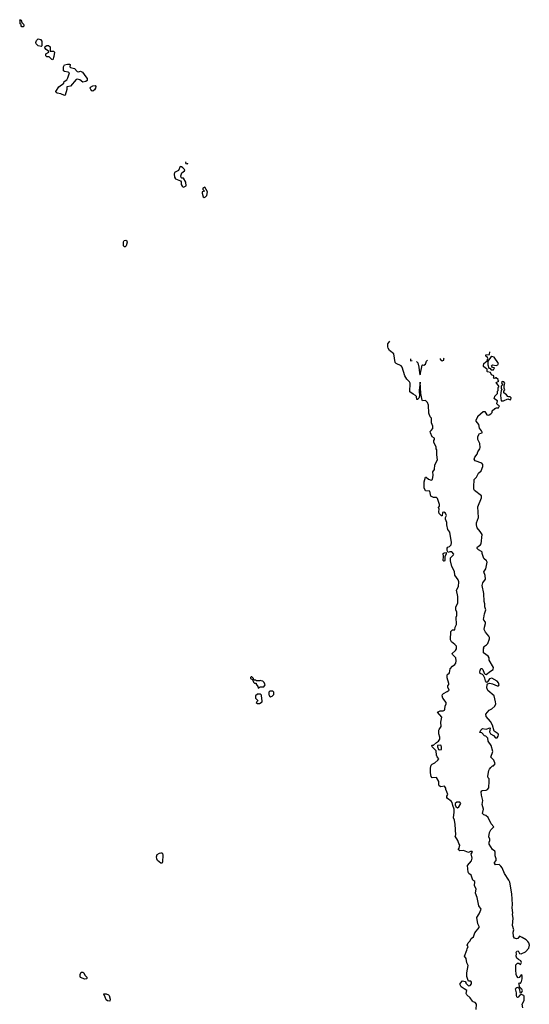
# Model space of a CAD drawing. Extents: x 2601477 to 2753313, y 449408 to 581029.
# Tile 110 of 203: x 2638042 to 2645017, y 531755 to 545230. Entities that reach past the tile are written whole.
import ezdxf

# ---------------------------------------------------------------- set-up
doc = ezdxf.new("R2010")
doc.units = 0

msp = doc.modelspace()

# ---------------------------------------------------------------- linework, layer by layer
at = {"layer": '0CON05XD'}
for points in [[(2638095, 545132), (2638073, 545133), (2638060, 545145), (2638060, 545165), (2638050, 545175), (2638050, 545215), (2638042, 545228), (2638055, 545230), (2638060, 545225), (2638072, 545192), (2638095, 545170), (2638100, 545155), (2638095, 545132)], [(2638335, 544862), (2638295, 544872), (2638268, 544898), (2638264, 544916), (2638273, 544947), (2638294, 544966), (2638328, 544958), (2638346, 544935), (2638346, 544874), (2638335, 544862)], [(2638495, 544680), (2638480, 544685), (2638445, 544720), (2638415, 544720), (2638400, 544735), (2638400, 544765), (2638440, 544785), (2638440, 544795), (2638405, 544822), (2638388, 544845), (2638392, 544865), (2638411, 544879), (2638437, 544877), (2638457, 544857), (2638460, 544800), (2638505, 544799), (2638516, 544785), (2638509, 544725), (2638495, 544680)], [(2638655, 544192), (2638605, 544214), (2638555, 544224), (2638542, 544232), (2638537, 544245), (2638577, 544313), (2638645, 544360), (2638652, 544385), (2638685, 544408), (2638699, 544435), (2638722, 544502), (2638705, 544512), (2638655, 544520), (2638642, 544532), (2638640, 544585), (2638655, 544610), (2638695, 544621), (2638722, 544622), (2638731, 544615), (2638730, 544585), (2638737, 544575), (2638790, 544560), (2638830, 544520), (2638845, 544516), (2638875, 544524), (2638900, 544510), (2638949, 544449), (2638963, 544423), (2638963, 544397), (2638948, 544382), (2638906, 544376), (2638865, 544406), (2638835, 544416), (2638815, 544413), (2638739, 544321), (2638688, 544312), (2638686, 544274), (2638662, 544198), (2638655, 544192)], [(2639045, 544251), (2639028, 544258), (2639014, 544275), (2639006, 544295), (2639009, 544305), (2639045, 544326), (2639075, 544329), (2639083, 544315), (2639080, 544295), (2639065, 544269), (2639045, 544251)], [(2640278, 542938), (2640295, 542942), (2640322, 542958), (2640317, 543007), (2640285, 543060), (2640263, 543063), (2640251, 543071), (2640249, 543095), (2640263, 543135), (2640298, 543162), (2640300, 543175), (2640275, 543202), (2640255, 543218), (2640238, 543222), (2640216, 543164), (2640162, 543138), (2640157, 543115), (2640160, 543075), (2640175, 543050), (2640243, 543023), (2640252, 543012), (2640252, 542975), (2640265, 542950), (2640278, 542938)], [(2640321, 543286), (2640310, 543275), (2640315, 543260), (2640335, 543258), (2640345, 543262), (2640345, 543265)], [(2640565, 542797), (2640585, 542804), (2640601, 542825), (2640610, 542875), (2640575, 542940), (2640548, 542925), (2640550, 542905), (2640570, 542885), (2640540, 542875), (2640537, 542855), (2640552, 542805), (2640565, 542797)], [(2639485, 542122), (2639475, 542123), (2639463, 542135), (2639461, 542189), (2639472, 542208), (2639495, 542214), (2639510, 542205), (2639514, 542185), (2639497, 542135), (2639485, 542122)], [(2644290, 531685), (2644292, 531755), (2644275, 531780), (2644248, 531788), (2644237, 531797), (2644208, 531845), (2644162, 531885), (2644152, 531905), (2644160, 531945), (2644125, 531968), (2644085, 531992), (2644072, 532022), (2644072, 532038), (2644102, 532078), (2644140, 532065), (2644150, 532055), (2644150, 532045), (2644185, 532010), (2644207, 532013), (2644227, 532035), (2644225, 532060), (2644215, 532070), (2644185, 532070), (2644174, 532094), (2644163, 532137), (2644162, 532185), (2644178, 532285), (2644163, 532323), (2644152, 532382), (2644130, 532415), (2644163, 532495), (2644164, 532516), (2644180, 532545), (2644168, 532565), (2644178, 532595), (2644208, 532625), (2644220, 532655), (2644255, 532680), (2644272, 532735), (2644332, 532808), (2644332, 532822), (2644313, 532855), (2644297, 532945), (2644331, 532995), (2644356, 533055), (2644324, 533104), (2644303, 533215), (2644279, 533275), (2644288, 533335), (2644268, 533375), (2644272, 533435), (2644243, 533455), (2644221, 533521), (2644187, 533547), (2644182, 533562), (2644171, 533655), (2644225, 533720), (2644234, 533755), (2644220, 533815), (2644237, 533835), (2644236, 533846), (2644210, 533845), (2644185, 533832), (2644115, 533860), (2644066, 533854), (2644042, 533875), (2644057, 533893), (2644068, 533935), (2644050, 533955), (2644040, 533995), (2644000, 534055), (2644010, 534075), (2644000, 534215), (2643993, 534273), (2643980, 534305), (2643990, 534385), (2643988, 534425), (2643968, 534475), (2643963, 534515), (2643946, 534536), (2643895, 534572), (2643888, 534585), (2643888, 534602), (2643902, 534625), (2643890, 534665), (2643872, 534695), (2643872, 534715), (2643855, 534740), (2643805, 534732), (2643782, 534745), (2643778, 534755), (2643780, 534805), (2643748, 534858), (2643685, 534853), (2643673, 534873), (2643665, 534925), (2643666, 534985), (2643674, 535026), (2643685, 535040), (2643725, 535058), (2643766, 535094), (2643777, 535115), (2643754, 535144), (2643747, 535165), (2643744, 535224), (2643685, 535280), (2643682, 535295), (2643685, 535300), (2643705, 535300), (2643745, 535340), (2643773, 535357), (2643792, 535385), (2643793, 535413), (2643777, 535455), (2643778, 535505), (2643783, 535517), (2643810, 535555), (2643806, 535614), (2643818, 535685), (2643760, 535755), (2643795, 535770), (2643837, 535773), (2643855, 535782), (2643862, 535795), (2643864, 535836), (2643878, 535865), (2643878, 535885), (2643831, 535945), (2643824, 535975), (2643827, 535995), (2643840, 536010), (2643892, 536035), (2643918, 536055), (2643902, 536095), (2643902, 536115), (2643915, 536130), (2643916, 536144), (2643892, 536225), (2643892, 536265), (2643905, 536280), (2643915, 536280), (2643925, 536290), (2643934, 536346), (2643966, 536384), (2643998, 536405), (2644010, 536425), (2644017, 536457), (2644012, 536495), (2643964, 536544), (2643962, 536555), (2644008, 536595), (2644019, 536621), (2644018, 536655), (2643999, 536679), (2643952, 536715), (2643940, 536745), (2643942, 536855), (2643965, 536878), (2643998, 536882), (2644002, 536915), (2644022, 536955), (2644017, 537055), (2644023, 537075), (2644023, 537123), (2644010, 537155), (2644010, 537195), (2644037, 537245), (2644037, 537335), (2644022, 537425), (2644049, 537471), (2644053, 537535), (2644043, 537565), (2643998, 537628), (2643995, 537680), (2643958, 537745), (2643936, 537825), (2643940, 537865), (2643980, 537905), (2643982, 537915), (2643955, 537949), (2643931, 537949), (2643905, 537940), (2643892, 537965), (2643893, 537997), (2643901, 538009), (2643925, 538022), (2643946, 538044), (2643952, 538075), (2643928, 538215), (2643903, 538253), (2643889, 538315), (2643888, 538348), (2643868, 538395), (2643868, 538415), (2643882, 538445), (2643880, 538455), (2643868, 538475), (2643845, 538490), (2643830, 538485), (2643825, 538440), (2643815, 538440), (2643784, 538474), (2643778, 538495), (2643782, 538532), (2643772, 538555), (2643786, 538574), (2643788, 538595), (2643760, 538675), (2643745, 538690), (2643705, 538690), (2643671, 538711), (2643656, 538776), (2643595, 538780), (2643577, 538825), (2643579, 538905), (2643595, 538970), (2643605, 538970), (2643635, 538942), (2643675, 538930), (2643690, 538935), (2643702, 538995), (2643698, 539042), (2643717, 539073), (2643723, 539137), (2643760, 539205), (2643750, 539275), (2643750, 539345), (2643740, 539355), (2643740, 539385), (2643708, 539445), (2643708, 539472), (2643718, 539485), (2643720, 539505), (2643685, 539520), (2643664, 539576), (2643662, 539595), (2643675, 539608), (2643698, 539635), (2643697, 539665), (2643680, 539715), (2643680, 539775), (2643660, 539795), (2643640, 539845), (2643636, 539956), (2643625, 539990), (2643595, 540018), (2643555, 540013), (2643548, 540025), (2643533, 540115), (2643525, 540270), (2643511, 540155), (2643513, 540077), (2643505, 540050), (2643488, 540032), (2643475, 540030), (2643472, 540072), (2643459, 540089), (2643425, 540103), (2643382, 540135), (2643387, 540255), (2643378, 540275), (2643339, 540309), (2643314, 540354), (2643277, 540475), (2643261, 540491), (2643195, 540523), (2643179, 540539), (2643164, 540655), (2643104, 540704), (2643087, 540735), (2643080, 540755), (2643082, 540795), (2643109, 540831)], [(2644364, 537954), (2644323, 537975), (2644303, 537995), (2644302, 538005), (2644308, 538015), (2644345, 538037), (2644356, 538055), (2644373, 538185), (2644346, 538226), (2644304, 538274), (2644293, 538315), (2644293, 538345), (2644319, 538415), (2644310, 538565), (2644362, 538685), (2644362, 538712), (2644267, 538787), (2644258, 538805), (2644258, 538835), (2644260, 538935), (2644292, 538968), (2644322, 539025), (2644358, 539055), (2644382, 539115), (2644382, 539142), (2644365, 539160), (2644275, 539192), (2644263, 539215), (2644273, 539245), (2644304, 539286), (2644312, 539315), (2644338, 539355), (2644343, 539377), (2644339, 539429), (2644313, 539485), (2644313, 539525), (2644334, 539566), (2644370, 539575), (2644370, 539585), (2644362, 539605), (2644335, 539640), (2644328, 539688), (2644288, 539735), (2644288, 539755), (2644310, 539795), (2644310, 539805), (2644385, 539868), (2644406, 539866), (2644435, 539820), (2644455, 539818), (2644465, 539822), (2644490, 539835), (2644510, 539855), (2644510, 539875), (2644545, 539910), (2644555, 539910), (2644565, 539920), (2644595, 539920), (2644610, 539945), (2644590, 539955), (2644573, 539973), (2644580, 540015), (2644530, 540045), (2644540, 540055), (2644545, 540080), (2644580, 540115), (2644580, 540145), (2644590, 540155), (2644590, 540195), (2644600, 540205), (2644600, 540215), (2644563, 540267), (2644600, 540285), (2644592, 540292), (2644590, 540305), (2644565, 540330), (2644552, 540328), (2644545, 540320), (2644522, 540322), (2644530, 540335), (2644530, 540355), (2644501, 540371), (2644485, 540400), (2644445, 540410), (2644440, 540415), (2644438, 540448), (2644428, 540458), (2644415, 540460), (2644390, 540485), (2644388, 540495), (2644392, 540525), (2644438, 540562), (2644448, 540592), (2644440, 540615), (2644423, 540625), (2644423, 540645), (2644470, 540650), (2644475, 540684)], [(2644525, 540440), (2644540, 540465), (2644515, 540470), (2644502, 540482), (2644500, 540495), (2644515, 540507), (2644565, 540498), (2644585, 540508), (2644593, 540525), (2644535, 540610), (2644505, 540622), (2644484, 540606), (2644450, 540555), (2644450, 540505), (2644462, 540462), (2644475, 540460), (2644495, 540440), (2644525, 540440)], [(2643389, 540590), (2643390, 540565), (2643395, 540560), (2643414, 540568)], [(2643474, 540551), (2643490, 540535), (2643506, 540475), (2643514, 540396), (2643525, 540370), (2643549, 540501), (2643555, 540508), (2643575, 540503), (2643596, 540514), (2643611, 540555), (2643621, 540570)], [(2643798, 540594), (2643798, 540585), (2643825, 540562), (2643845, 540570), (2643848, 540595), (2643852, 540601)], [(2644632, 540012), (2644665, 540012), (2644725, 540042), (2644755, 540028), (2644766, 540034), (2644767, 540055), (2644755, 540070), (2644735, 540068), (2644725, 540072), (2644706, 540096), (2644668, 540125), (2644666, 540144), (2644680, 540165), (2644673, 540187), (2644672, 540225), (2644682, 540255), (2644670, 540275), (2644645, 540280), (2644638, 540265), (2644648, 540235), (2644630, 540215), (2644630, 540185), (2644640, 540165), (2644630, 540155), (2644623, 540087), (2644632, 540012)], [(2643855, 537820), (2643845, 537820), (2643838, 537828), (2643842, 537885), (2643837, 537923), (2643850, 537935), (2643878, 537938), (2643878, 537915), (2643862, 537885), (2643862, 537835), (2643855, 537820)], [(2644930, 531705), (2644918, 531755), (2644944, 531805), (2644947, 531865), (2644940, 531875), (2644905, 531890), (2644888, 531882), (2644865, 531852), (2644855, 531850), (2644847, 531857), (2644840, 531875), (2644843, 531913), (2644829, 531965), (2644833, 531977), (2644845, 531987), (2644858, 531988), (2644870, 531980), (2644882, 531962), (2644888, 531918), (2644895, 531910), (2644905, 531910), (2644915, 531920), (2644922, 531945), (2644913, 531963), (2644882, 531992), (2644880, 532035), (2644872, 532045), (2644885, 532050), (2644898, 532042), (2644912, 532065), (2644920, 532105), (2644917, 532147), (2644905, 532160), (2644879, 532121), (2644865, 532118), (2644845, 532142), (2644836, 532165), (2644831, 532225), (2644834, 532296), (2644855, 532320), (2644875, 532320), (2644895, 532300), (2644908, 532325), (2644899, 532349), (2644867, 532367), (2644846, 532386), (2644837, 532415), (2644842, 532445), (2644837, 532465), (2644845, 532480), (2644865, 532487), (2644881, 532451), (2644905, 532444), (2644965, 532472), (2645012, 532525), (2645017, 532565), (2645010, 532595), (2644997, 532615), (2644975, 532637), (2644921, 532671), (2644882, 532688), (2644860, 532655), (2644840, 532650), (2644815, 532660), (2644800, 532685), (2644794, 532744), (2644807, 532775), (2644788, 532835), (2644794, 532935), (2644788, 532985), (2644792, 533005), (2644784, 533075), (2644787, 533123), (2644779, 533265), (2644750, 533425), (2644738, 533452), (2644676, 533545), (2644644, 533624), (2644628, 533645), (2644605, 533668), (2644555, 533662), (2644542, 533685), (2644542, 533695), (2644562, 533725), (2644562, 533745), (2644548, 533785), (2644550, 533835), (2644545, 533850), (2644514, 533874), (2644468, 533948), (2644468, 533975), (2644478, 533995), (2644478, 534015), (2644464, 534045), (2644470, 534105), (2644490, 534145), (2644530, 534185), (2644493, 534225), (2644452, 534312), (2644421, 534341), (2644395, 534346), (2644374, 534365), (2644390, 534425), (2644370, 534490), (2644381, 534545), (2644362, 534615), (2644360, 534665), (2644365, 534678), (2644375, 534683), (2644425, 534686), (2644446, 534694), (2644461, 534719), (2644469, 534809), (2644465, 534840), (2644452, 534855), (2644448, 534875), (2644463, 534957), (2644470, 534975), (2644492, 534998), (2644515, 535020), (2644525, 535020), (2644548, 535045), (2644530, 535095), (2644492, 535135), (2644516, 535214), (2644493, 535295), (2644452, 535355), (2644448, 535398), (2644420, 535425), (2644405, 535430), (2644365, 535470), (2644340, 535475), (2644352, 535505), (2644375, 535528), (2644425, 535520), (2644475, 535538), (2644480, 535535), (2644470, 535485), (2644486, 535456), (2644525, 535434), (2644555, 535401), (2644575, 535403), (2644592, 535425), (2644596, 535445), (2644590, 535455), (2644536, 535495), (2644512, 535575), (2644485, 535627), (2644426, 535696), (2644420, 535725), (2644465, 535782), (2644503, 535797), (2644543, 535837), (2644558, 535865), (2644556, 535896), (2644537, 535975), (2644450, 536050), (2644434, 536085), (2644438, 536125), (2644445, 536140), (2644475, 536150), (2644515, 536140), (2644575, 536113), (2644597, 536113), (2644602, 536125), (2644593, 536155), (2644575, 536177), (2644505, 536219), (2644471, 536209), (2644445, 536170), (2644435, 536160), (2644430, 536165), (2644415, 536180), (2644407, 536217), (2644390, 536255), (2644375, 536270), (2644343, 536283), (2644338, 536305), (2644342, 536325), (2644355, 536350), (2644365, 536350), (2644382, 536335), (2644400, 536285), (2644412, 536272), (2644425, 536268), (2644484, 536316), (2644523, 536337), (2644528, 536365), (2644468, 536465), (2644466, 536496), (2644455, 536520), (2644390, 536565), (2644388, 536575), (2644390, 536625), (2644400, 536635), (2644390, 536645), (2644432, 536675), (2644447, 536695), (2644470, 536755), (2644470, 536775), (2644462, 536795), (2644419, 536849), (2644401, 536885), (2644402, 536918), (2644418, 536965), (2644418, 536985), (2644392, 537012), (2644388, 537025), (2644396, 537044), (2644402, 537098), (2644420, 537155), (2644408, 537195), (2644409, 537235), (2644397, 537267), (2644393, 537375), (2644372, 537485), (2644382, 537525), (2644418, 537575), (2644412, 537625), (2644392, 537675), (2644423, 537715), (2644442, 537805), (2644433, 537823), (2644394, 537854), (2644372, 537925), (2644372, 537945), (2644364, 537954)], [(2641305, 536080), (2641335, 536100), (2641385, 536100), (2641400, 536125), (2641388, 536158), (2641368, 536178), (2641345, 536180), (2641335, 536188), (2641325, 536180), (2641285, 536180), (2641275, 536190), (2641255, 536190), (2641242, 536202), (2641240, 536215), (2641218, 536238), (2641212, 536238), (2641202, 536228), (2641200, 536215), (2641228, 536198), (2641240, 536165), (2641255, 536150), (2641278, 536148), (2641280, 536135), (2641300, 536105), (2641305, 536080)], [(2641475, 535960), (2641482, 535968), (2641495, 535970), (2641520, 535995), (2641520, 536025), (2641505, 536040), (2641465, 536040), (2641450, 536025), (2641450, 535995), (2641458, 535988), (2641462, 535972), (2641475, 535960)], [(2641325, 535870), (2641360, 535895), (2641358, 535955), (2641350, 535965), (2641350, 535985), (2641338, 535998), (2641295, 536000), (2641270, 535975), (2641270, 535945), (2641300, 535915), (2641298, 535902), (2641280, 535885), (2641295, 535870), (2641325, 535870)], [(2643785, 535238), (2643815, 535240), (2643817, 535273), (2643810, 535295), (2643795, 535302), (2643762, 535298), (2643758, 535278), (2643774, 535244), (2643785, 535238)], [(2644035, 534442), (2644053, 534457), (2644077, 534495), (2644078, 534505), (2644065, 534520), (2644025, 534520), (2644003, 534505), (2644002, 534485), (2644013, 534463), (2644035, 534442)], [(2639985, 533684), (2639975, 533686), (2639930, 533725), (2639920, 533745), (2639916, 533775), (2639924, 533806), (2639955, 533824), (2639975, 533828), (2639985, 533828), (2639995, 533818), (2640000, 533795), (2639997, 533705), (2639985, 533684)], [(2638935, 532098), (2638875, 532122), (2638869, 532135), (2638869, 532165), (2638885, 532194), (2638905, 532196), (2638919, 532185), (2638935, 532152), (2638962, 532125), (2638962, 532108), (2638955, 532102), (2638935, 532098)], [(2639275, 531800), (2639243, 531803), (2639224, 531814), (2639212, 531855), (2639193, 531893), (2639195, 531900), (2639225, 531898), (2639256, 531886), (2639266, 531876), (2639280, 531825), (2639275, 531800)]]:
    msp.add_lwpolyline(points, dxfattribs=at)

doc.saveas('drawing.dxf')
